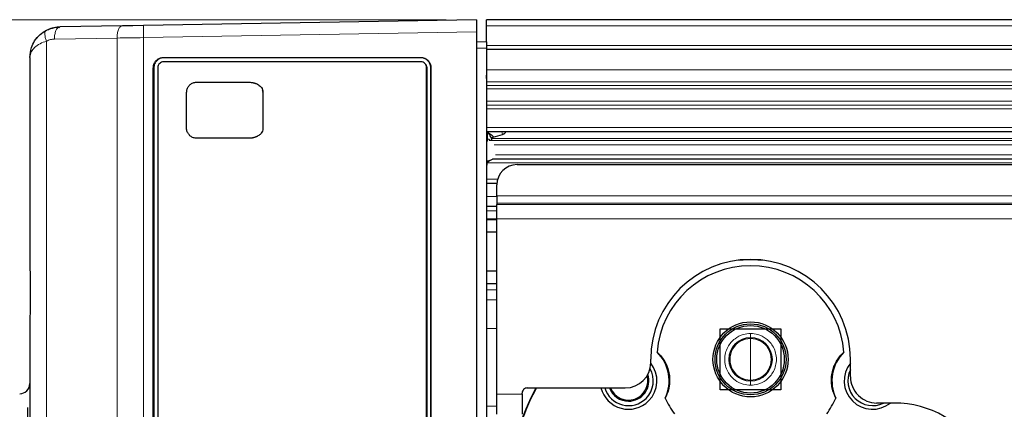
# Model space of a CAD drawing. Header units: millimetres. Extents: x 15 to 415, y 5 to 292.
# Tile 6 of 25: x 131 to 163, y 146 to 159. Entities that reach past the tile are written whole.
import ezdxf

# ---------------------------------------------------------------- set-up
doc = ezdxf.new("R2010")
doc.units = ezdxf.units.MM
doc.styles.add('SLDTEXTSTYLE0', font='TXT', dxfattribs={"width": 0.75})
doc.dimstyles.new('SLDDIMSTYLE6', dxfattribs={"dimtxt": 2.645833, "dimasz": 3.302, "dimexe": 0, "dimexo": 0.0625, "dimgap": 0.661458, "dimtad": 1, "dimdec": 1, "dimlfac": 1.5, "dimrnd": 1e-09, "dimzin": 12, "dimdsep": 46, "dimtxsty": 'SLDTEXTSTYLE0', "dimsah": 1, "dimcen": 0.09, "dimadec": 0, "dimazin": 3, "dimtfac": 1, "dimtdec": 1, "dimtofl": 0, "dimtmove": 0, "dimatfit": 3, "dimfxl": 1, "dimfrac": 2, "dimtolj": 1, "dimtzin": 12, "dimarcsym": 0})

# ---------------------------------------------------------------- blocks, each defined once
blk = doc.blocks.new('_D_10')
at = {"color": 7, "linetype": 'Continuous', "lineweight": 0}
for p, q in [((144.875, 158.619), (116.814, 158.619)), ((117.814, 126.866), (117.814, 158.619)), ((144.875, 126.866), (116.814, 126.866))]:
    blk.add_line(p, q, dxfattribs=at)
at = {"color": 7, "linetype": 'Continuous', "lineweight": 18}
for points in [[(117.814, 158.619), (117.306, 155.317), (118.322, 155.317)], [(117.814, 126.866), (118.322, 130.168), (117.306, 130.168)]]:
    blk.add_solid(points, dxfattribs=at)
at = {"color": 7, "linetype": 'Continuous', "lineweight": 18, "insert": (114.403, 138.604), "char_height": 2.6458, "attachment_point": 1, "rotation": 90, "style": 'SLDTEXTSTYLE0'}
blk.add_mtext('47.6', dxfattribs=at)

msp = doc.modelspace()

# ---------------------------------------------------------------- linework, layer by layer
at = {"color": 7, "linetype": 'Continuous', "lineweight": 25}
for p, q in [((145.875127, 158.619337), (134.94589, 158.428566)), ((145.875127, 158.619337), (145.875127, 158.219397)), ((208.199199, 158.619337), (146.208466, 158.619337)), ((146.208466, 158.419336), (146.208466, 158.619337)), ((132.159015, 158.365852), (132.191013, 158.38048)), ((134.24792, 158.416383), (132.191013, 158.38048)), ((145.875127, 158.219397), (145.875127, 127.265942)), ((146.208466, 157.886003), (146.208466, 158.419336)), ((131.450157, 158.02432), (131.448399, 158.021845)), ((146.208466, 157.886003), (145.875127, 157.880184)), ((146.208466, 157.886003), (146.208466, 157.686002)), ((146.208466, 157.686002), (146.208466, 127.799337)), ((208.458747, 157.64267), (146.208466, 157.64267)), ((131.20846, 157.380679), (131.20846, 150.916918)), ((135.606737, 157.379317), (144.035986, 157.379317)), ((144.038887, 157.234343), (135.609647, 157.234343)), ((144.041797, 157.367676), (135.612558, 157.367676)), ((144.041797, 157.234343), (144.038887, 157.234343)), ((135.261765, 128.450996), (135.261765, 157.034344)), ((135.279219, 157.034344), (135.279219, 128.450996)), ((135.409624, 157.034344), (135.409624, 128.450996)), ((144.23891, 128.450996), (144.23891, 157.034344)), ((144.24182, 157.034344), (144.24182, 128.450996)), ((144.375136, 128.450996), (144.375136, 157.034344)), ((144.380958, 157.034344), (144.380958, 128.450996)), ((136.68863, 156.563349), (138.397853, 156.563349)), ((136.68863, 156.563349), (138.397853, 156.563349)), ((138.397853, 156.563349), (138.400764, 156.563349)), ((146.208466, 156.684593), (146.208466, 156.79532)), ((136.355798, 155.054867), (136.355798, 156.230473)), ((136.355798, 155.054867), (136.355798, 156.230473)), ((138.866276, 156.253627), (138.853024, 156.309645)), ((138.863654, 156.24223), (138.863654, 155.043109)), ((138.863654, 156.24223), (138.863654, 155.043109)), ((146.208466, 154.94267), (209.176278, 154.94267)), ((138.397853, 154.72199), (136.68863, 154.72199)), ((138.397853, 154.72199), (136.68863, 154.72199)), ((138.397853, 154.72199), (138.400764, 154.72199)), ((146.232457, 154.634488), (146.248828, 154.631611)), ((146.337331, 154.647674), (146.338622, 154.664563)), ((146.37513, 154.65994), (146.37513, 154.707003)), ((146.423837, 154.763007), (146.423788, 154.762495)), ((146.423947, 154.762616), (146.729698, 154.848697)), ((146.407386, 154.04267), (209.129602, 154.04267)), ((147.208463, 153.855495), (208.942429, 153.855495)), ((146.208466, 153.24267), (146.54398, 153.24267)), ((146.541795, 152.8269), (146.541795, 153.188829)), ((146.541795, 152.8269), (146.541795, 152.591198)), ((146.541795, 152.476003), (146.208466, 152.476003)), ((146.541795, 152.591198), (146.541795, 152.547408)), ((146.541795, 152.076003), (146.541795, 152.547408)), ((146.208466, 152.054333), (146.541795, 152.054332)), ((146.541795, 146.31714), (146.541795, 152.076003)), ((146.541795, 151.630999), (146.208466, 151.630999)), ((146.208466, 150.360999), (146.541795, 150.360999)), ((146.541795, 149.937666), (146.208466, 149.937666)), ((131.20846, 148.435088), (131.20846, 137.050252)), ((153.875133, 146.456715), (153.875133, 148.456715)), ((153.875133, 148.456715), (155.875127, 148.456715)), ((155.875127, 148.456715), (155.875127, 146.456715)), ((151.595901, 147.350473), (151.595901, 147.463436)), ((158.154369, 146.879646), (158.154369, 147.463436)), ((147.541802, 146.51714), (150.762569, 146.51714)), ((146.541795, 145.650474), (146.541795, 146.31714)), ((147.375127, 146.31714), (147.375127, 146.350474)), ((147.375127, 146.31714), (147.375127, 145.650474)), ((155.875127, 146.456715), (153.875133, 146.456715)), ((131.141792, 144.958189), (131.141792, 145.875921)), ((159.595897, 146.021903), (159.01211, 146.021903))]:
    msp.add_line(p, q, dxfattribs=at)
at = {"color": 8, "linetype": 'Continuous', "lineweight": 18}
for p, q in [((134.94589, 158.028626), (145.875127, 158.219397)), ((146.208466, 158.419336), (208.252346, 158.419336)), ((131.754786, 127.570011), (131.754786, 157.915329)), ((132.01652, 157.980539), (134.073427, 158.016443)), ((134.073427, 158.016443), (134.073427, 127.468896)), ((134.94589, 127.456713), (134.94589, 158.028626)), ((145.875127, 157.686002), (146.208466, 157.686002)), ((208.423312, 157.776003), (146.208466, 157.776003)), ((135.612558, 157.367676), (135.606737, 157.379317)), ((144.041797, 157.367676), (144.035986, 157.379317)), ((135.279219, 157.034344), (135.261765, 157.034344)), ((144.24182, 157.034344), (144.23891, 157.034344)), ((144.375136, 157.034344), (144.380958, 157.034344)), ((146.208466, 156.976003), (208.635912, 156.976003)), ((208.742853, 156.57361), (146.208466, 156.57361)), ((136.453232, 156.465908), (136.456143, 156.465908)), ((208.773539, 156.458139), (146.208466, 156.458139)), ((146.208466, 156.34267), (208.804226, 156.34267)), ((208.910526, 155.94267), (146.208466, 155.94267)), ((146.208466, 155.81357), (208.944833, 155.81357)), ((208.97914, 155.684471), (146.208466, 155.684471)), ((209.140843, 155.076003), (146.208466, 155.076003)), ((146.241795, 154.919116), (146.325867, 154.94267)), ((146.241795, 154.919116), (146.241795, 154.700062)), ((136.453232, 154.819432), (136.456143, 154.819432)), ((146.208466, 154.7037), (146.241795, 154.700062)), ((146.208466, 154.637159), (146.232457, 154.634483)), ((209.255592, 154.644205), (146.290392, 154.644205)), ((146.338622, 154.664563), (146.353474, 154.652417)), ((209.237303, 154.713028), (146.375756, 154.713028)), ((146.424354, 154.76915), (146.423837, 154.763007)), ((146.451305, 154.511047), (209.290982, 154.511047)), ((146.232496, 153.909337), (208.996272, 153.909337)), ((209.262938, 154.176003), (146.503757, 154.176003)), ((146.568617, 153.376003), (146.208466, 153.376003)), ((146.208466, 152.809337), (146.541795, 152.809337)), ((207.913832, 152.8269), (146.541795, 152.8269)), ((146.541795, 152.338795), (146.208466, 152.338795)), ((207.67813, 152.591198), (146.541795, 152.591198)), ((207.63434, 152.547408), (146.541795, 152.547408)), ((146.208466, 152.076003), (146.541795, 152.076003)), ((146.541795, 152.076003), (207.162937, 152.076003)), ((146.541795, 149.74267), (146.208466, 149.74267)), ((146.208466, 149.416274), (146.541795, 149.416274)), ((146.541795, 148.473466), (146.208466, 148.473466)), ((154.87513, 148.306048), (154.87513, 148.173382)), ((154.87513, 147.456715), (154.87513, 148.140715)), ((154.87513, 146.772715), (154.87513, 147.456715)), ((154.87513, 146.740048), (154.87513, 146.607381)), ((146.541795, 146.31714), (147.375127, 146.31714)), ((146.208466, 145.921181), (146.541795, 145.921181))]:
    msp.add_line(p, q, dxfattribs=at)
at = {"color": 7, "linetype": 'Continuous', "lineweight": 25, "flags": 128}
for points in [[(134.94589, 158.428566), (134.586921, 158.4223), (134.24792, 158.416383)], [(146.210621, 157.64267), (146.210174, 157.64529), (146.208466, 157.66655)], [(155.342609, 150.709177), (154.87513, 150.722881), (154.407651, 150.709177)]]:
    msp.add_lwpolyline(points, dxfattribs=at)
at = {"color": 7, "linetype": 'Continuous', "lineweight": 25}
for centre, radius in [((154.87513, 147.456715), 1.233334), ((154.875131, 147.456718), 1.166668), ((154.875137, 147.456717), 1.109628)]:
    msp.add_circle(centre, radius, dxfattribs=at)
at = {"color": 8, "linetype": 'Continuous', "lineweight": 18}
for centre, radius, start, end in [((146.439943, 154.706235), 0.064818, 103.9168981, 179.3207482), ((154.87513, 147.456715), 0.716667, 90.0000248, 269.9999752), ((154.87513, 147.456715), 0.716667, 270.0000248, 89.9999752)]:
    msp.add_arc(centre, radius, start, end, dxfattribs=at)
at = {"color": 7, "linetype": 'Continuous', "lineweight": 25}
for centre, radius, start, end in [((146.408071, 153.819098), 0.19969, 118.7057339, 153.1348062), ((146.406776, 153.819529), 0.19831, 162.4992762, 180.0277332), ((147.208464, 153.188826), 0.666669, 90.0001209, 179.9996656), ((154.875135, 147.463436), 3.279234, 0.0000108, 179.9999892), ((154.875135, 147.456715), 3.077408, 4.4658108, 175.5341892), ((154.875127, 147.456715), 0.684, 89.99974, 270.00026), ((154.875133, 147.456715), 0.684, 269.99974, 90.00026), ((150.868186, 146.749607), 1.333341, 334.7775917, 45.2383572), ((158.882031, 146.749616), 1.333297, 134.7603188, 205.2237324), ((150.762562, 147.350479), 0.833339, 270.0004374, 359.9996053), ((150.868196, 146.749606), 0.813437, 315.0000417, 29.9688162), ((150.868191, 146.749609), 0.933336, 315.0000867, 38.7836585), ((158.882067, 146.749604), 0.93333, 141.2311358, 308.7685659), ((150.868193, 146.749609), 0.633335, 201.5341486, 15.8275932), ((150.868193, 146.749609), 0.633335, 201.5341486, 15.8275932), ((150.868199, 146.749601), 0.666659, 269.9998736, 18.6110351), ((158.882065, 146.749601), 0.813434, 153.4568346, 296.5428068), ((158.987719, 146.879648), 0.83335, 180.0001833, 225.1686429), ((130.875142, 146.659321), 0.333318, 269.9981508, 0.0025429), ((154.875084, 142.742675), 7.999954, 151.8480925, 195.5499484), ((154.875142, 142.74267), 7.98022, 151.7722018, 208.2277982), ((147.541795, 146.350472), 0.166668, 89.9977419, 179.9995902), ((150.868193, 146.749605), 0.933332, 194.4224679, 315.0002026), ((150.868194, 146.74961), 0.813441, 196.6058036, 314.9999759), ((150.868182, 146.749589), 0.666647, 200.4067522, 270.0014145), ((154.875392, 147.456854), 3.077699, 204.4821467, 215.6487364), ((154.875635, 147.456464), 3.076849, 324.3488462, 335.5186256), ((155.318457, 143.186179), 4.372916, 44.8044623, 45.192137), ((159.012102, 146.855226), 0.833323, 224.8301757, 270.0005144), ((159.595903, 142.74267), 3.279233, 269.9999024, 90.0000976)]:
    msp.add_arc(centre, radius, start, end, dxfattribs=at)
for points, knots in [([(131.20846, 157.380679), (131.218546, 157.489268), (131.236207, 157.679405), (131.363634, 157.933914), (131.530148, 158.135761), (131.681905, 158.227661), (131.754796, 158.271802)], [0, 0, 0, 0, 0.295496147, 0.517404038, 0.768202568, 1, 1, 1, 1]), ([(132.15825, 158.37328), (132.086767, 158.366917), (131.942857, 158.354108), (131.810957, 158.295105), (131.744574, 158.26541)], [0, 0, 0, 0, 0.4967237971, 1, 1, 1, 1]), ([(131.780993, 158.281075), (131.80606, 158.294107), (131.856936, 158.320556), (131.912722, 158.333852), (131.941021, 158.340597)], [0, 0, 0, 0, 0.4927107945, 1, 1, 1, 1]), ([(131.950925, 158.343394), (131.973134, 158.35025), (132.050923, 158.374264), (132.132632, 158.377889), (132.191013, 158.38048)], [0, 0, 0, 0, 0.285500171, 1, 1, 1, 1]), ([(131.397089, 157.965157), (131.404898, 157.975024), (131.420679, 157.994965), (131.440713, 158.017923), (131.455778, 158.026442), (131.459585, 158.028594)], [0, 0, 0, 0, 0.422638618, 0.854125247, 1, 1, 1, 1]), ([(135.261765, 157.034344), (135.265791, 157.073263), (135.273839, 157.151055), (135.333485, 157.255433), (135.421796, 157.332637), (135.518425, 157.373225), (135.581465, 157.377573), (135.606737, 157.379317)], [0, 0, 0, 0, 0.215795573, 0.431330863, 0.649637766, 0.859546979, 1, 1, 1, 1]), ([(135.612558, 157.367676), (135.587864, 157.366469), (135.540325, 157.364145), (135.456236, 157.33688), (135.372884, 157.274034), (135.309948, 157.190636), (135.282812, 157.106502), (135.280445, 157.05897), (135.279219, 157.034344)], [0, 0, 0, 0, 0.141214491, 0.27185338, 0.499991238, 0.728142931, 0.859149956, 1, 1, 1, 1]), ([(135.609647, 157.234343), (135.582727, 157.23239), (135.532415, 157.228741), (135.469936, 157.181455), (135.421096, 157.123701), (135.410056, 157.067234), (135.40968, 157.038626), (135.409624, 157.034344)], [0, 0, 0, 0, 0.251957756, 0.470887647, 0.726372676, 0.959042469, 1, 1, 1, 1]), ([(144.035986, 157.379317), (144.074911, 157.375292), (144.152719, 157.367247), (144.2571, 157.307574), (144.334319, 157.219243), (144.374868, 157.12261), (144.379216, 157.059585), (144.380958, 157.034344)], [0, 0, 0, 0, 0.215824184, 0.431410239, 0.64971276, 0.859711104, 1, 1, 1, 1]), ([(144.23891, 157.034344), (144.236955, 157.061283), (144.233303, 157.111594), (144.186001, 157.174064), (144.128241, 157.222877), (144.07177, 157.233914), (144.043164, 157.234287), (144.038887, 157.234343)], [0, 0, 0, 0, 0.252124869, 0.470852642, 0.726393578, 0.959090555, 1, 1, 1, 1]), ([(144.375136, 157.034344), (144.373925, 157.059039), (144.371593, 157.106581), (144.34434, 157.19068), (144.281478, 157.274027), (144.198076, 157.336947), (144.113951, 157.364096), (144.066422, 157.366454), (144.041797, 157.367676)], [0, 0, 0, 0, 0.141227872, 0.271873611, 0.500025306, 0.728163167, 0.859163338, 1, 1, 1, 1]), ([(144.186964, 157.168834), (144.201475, 157.153017), (144.232749, 157.118926), (144.241367, 157.067208), (144.241762, 157.038609), (144.24182, 157.034344)], [0, 0, 0, 0, 0.424122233, 0.914101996, 1, 1, 1, 1]), ([(136.453232, 156.465908), (136.482235, 156.489684), (136.540244, 156.53724), (136.626772, 156.56114), (136.676281, 156.562908), (136.68863, 156.563349)], [0, 0, 0, 0, 0.428728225, 0.857498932, 1, 1, 1, 1]), ([(136.453232, 156.465908), (136.482235, 156.489684), (136.540244, 156.53724), (136.626772, 156.56114), (136.676281, 156.562908), (136.68863, 156.563349)], [0, 0, 0, 0, 0.428728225, 0.857498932, 1, 1, 1, 1]), ([(138.397853, 156.563349), (138.425704, 156.562473), (138.460504, 156.561378), (138.501834, 156.555584), (138.522376, 156.552108), (138.542797, 156.547952), (138.563066, 156.543127), (138.583161, 156.537615), (138.603049, 156.531404), (138.622701, 156.524472), (138.661537, 156.509103), (138.731481, 156.473281), (138.808102, 156.405992), (138.8543, 156.323019), (138.860702, 156.274014), (138.863366, 156.253627)], [0, 0, 0, 0, 0.136530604, 0.170594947, 0.204676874, 0.238749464, 0.272821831, 0.306889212, 0.340968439, 0.375032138, 0.40910717, 0.545875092, 0.758924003, 0.899709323, 1, 1, 1, 1]), ([(138.397853, 156.563349), (138.425704, 156.562473), (138.460504, 156.561378), (138.501834, 156.555584), (138.522376, 156.552108), (138.542797, 156.547952), (138.563066, 156.543127), (138.583161, 156.537615), (138.603049, 156.531404), (138.622701, 156.524472), (138.661537, 156.509103), (138.731481, 156.473281), (138.808102, 156.405992), (138.8543, 156.323019), (138.860702, 156.274014), (138.863366, 156.253627)], [0, 0, 0, 0, 0.136530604, 0.170594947, 0.204676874, 0.238749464, 0.272821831, 0.306889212, 0.340968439, 0.375032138, 0.40910717, 0.545875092, 0.758924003, 0.899709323, 1, 1, 1, 1]), ([(136.355798, 156.230473), (136.359504, 156.267908), (136.366913, 156.342765), (136.411243, 156.420852), (136.444946, 156.457016), (136.453232, 156.465908)], [0, 0, 0, 0, 0.429993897, 0.859860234, 1, 1, 1, 1]), ([(136.355798, 156.230473), (136.359504, 156.267908), (136.366913, 156.342765), (136.411243, 156.420852), (136.444946, 156.457016), (136.453232, 156.465908)], [0, 0, 0, 0, 0.429993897, 0.859860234, 1, 1, 1, 1]), ([(138.863654, 156.24223), (138.86365, 156.243181), (138.863642, 156.245082), (138.86356, 156.248882), (138.863443, 156.251729), (138.863366, 156.253627)], [0, 0, 0, 0, 0.250179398, 0.500298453, 1, 1, 1, 1]), ([(138.863366, 156.253627), (138.863412, 156.252678), (138.863506, 156.250779), (138.863603, 156.246979), (138.863633, 156.244129), (138.863654, 156.24223)], [0, 0, 0, 0, 0.250101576, 0.5002614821, 1, 1, 1, 1]), ([(136.453232, 154.819432), (136.429455, 154.848441), (136.3819, 154.90646), (136.358014, 154.993), (136.356241, 155.042514), (136.355798, 155.054867)], [0, 0, 0, 0, 0.42871927, 0.857480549, 1, 1, 1, 1]), ([(136.453232, 154.819432), (136.429455, 154.848441), (136.3819, 154.90646), (136.358014, 154.993), (136.356241, 155.042514), (136.355798, 155.054867)], [0, 0, 0, 0, 0.42871927, 0.857480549, 1, 1, 1, 1]), ([(138.863654, 155.043109), (138.860519, 155.014707), (138.854482, 154.960009), (138.805413, 154.87829), (138.74153, 154.820877), (138.682116, 154.786724), (138.646218, 154.77013), (138.623253, 154.761054), (138.59996, 154.752893), (138.581079, 154.7471), (138.557238, 154.740725), (138.537984, 154.736325), (138.513746, 154.731666), (138.494234, 154.728605), (138.469741, 154.725586), (138.450074, 154.723836), (138.424471, 154.722328), (138.408696, 154.722128), (138.397853, 154.72199)], [0, 0, 0, 0, 0.1360700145, 0.262049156, 0.4484543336, 0.5437261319, 0.5912754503, 0.6388206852, 0.6625786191, 0.7101278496, 0.7338817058, 0.7814229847, 0.8051970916, 0.8527376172, 0.8765014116, 0.9240390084, 0.9477912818, 1, 1, 1, 1]), ([(138.863654, 155.043109), (138.860519, 155.014707), (138.854482, 154.960009), (138.805413, 154.87829), (138.74153, 154.820877), (138.682116, 154.786724), (138.646218, 154.77013), (138.623253, 154.761054), (138.59996, 154.752893), (138.581079, 154.7471), (138.557238, 154.740725), (138.537984, 154.736325), (138.513746, 154.731666), (138.494234, 154.728605), (138.469741, 154.725586), (138.450074, 154.723836), (138.424471, 154.722328), (138.408696, 154.722128), (138.397853, 154.72199)], [0, 0, 0, 0, 0.1360700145, 0.262049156, 0.4484543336, 0.5437261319, 0.5912754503, 0.6388206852, 0.6625786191, 0.7101278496, 0.7338817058, 0.7814229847, 0.8051970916, 0.8527376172, 0.8765014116, 0.9240390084, 0.9477912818, 1, 1, 1, 1]), ([(146.37513, 154.707003), (146.374323, 154.711808), (146.372286, 154.723926), (146.355916, 154.755372), (146.328951, 154.796773), (146.288157, 154.855856), (146.259253, 154.895295), (146.241795, 154.919116)], [0, 0, 0, 0, 0.057752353, 0.145651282, 0.417547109, 0.648200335, 1, 1, 1, 1]), ([(146.241795, 154.919105), (146.263228, 154.904188), (146.304295, 154.875608), (146.360754, 154.835284), (146.398339, 154.804218), (146.420351, 154.783274), (146.423242, 154.773073), (146.424354, 154.76915)], [0, 0, 0, 0, 0.32862231, 0.629636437, 0.868514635, 0.949438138, 1, 1, 1, 1]), ([(146.726669, 154.847846), (146.740001, 154.852281), (146.764718, 154.860501), (146.800675, 154.883756), (146.829468, 154.910673), (146.843223, 154.933846), (146.848461, 154.94267)], [0, 0, 0, 0, 0.2649236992, 0.4911221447, 0.8062115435, 1, 1, 1, 1]), ([(136.68863, 154.72199), (136.651201, 154.725695), (136.57635, 154.733104), (136.498278, 154.777442), (136.46212, 154.811147), (136.453232, 154.819432)], [0, 0, 0, 0, 0.429979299, 0.859873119, 1, 1, 1, 1]), ([(136.68863, 154.72199), (136.651201, 154.725695), (136.57635, 154.733104), (136.498278, 154.777442), (136.46212, 154.811147), (136.453232, 154.819432)], [0, 0, 0, 0, 0.429979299, 0.859873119, 1, 1, 1, 1]), ([(146.37513, 154.710125), (146.375885, 154.715374), (146.377554, 154.726975), (146.388504, 154.742571), (146.404164, 154.755675), (146.417263, 154.760227), (146.423788, 154.762495)], [0, 0, 0, 0, 0.206836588, 0.45717294, 0.729593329, 1, 1, 1, 1]), ([(146.208466, 153.981914), (146.225368, 153.982315), (146.255237, 153.983024), (146.285064, 153.984741), (146.298012, 153.985486)], [0, 0, 0, 0, 0.565890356, 1, 1, 1, 1]), ([(146.208466, 153.912979), (146.220217, 153.929404), (146.243415, 153.961829), (146.279973, 153.97767), (146.298012, 153.985486)], [0, 0, 0, 0, 0.50658517, 1, 1, 1, 1]), ([(146.21692, 153.876799), (146.224503, 153.895779), (146.235951, 153.924432), (146.256098, 153.949227), (146.265592, 153.959149), (146.275493, 153.973613), (146.290749, 153.980941), (146.303813, 153.987216)], [0, 0, 0, 0, 0.4225547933, 0.6378779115, 0.6596749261, 0.7085693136, 1, 1, 1, 1]), ([(146.407386, 154.04267), (146.401154, 154.03688), (146.370649, 154.008541), (146.330192, 153.995735), (146.298002, 153.985545)], [0, 0, 0, 0, 0.204314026, 1, 1, 1, 1]), ([(131.20846, 150.916918), (131.213838, 150.323142), (131.221331, 149.495842), (131.211293, 148.668596), (131.20846, 148.435088)], [0, 0, 0, 0, 0.717728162, 1, 1, 1, 1]), ([(151.80707, 147.696335), (151.886983, 147.611357), (152.013253, 147.477082), (152.125107, 147.254708), (152.188112, 147.066014), (152.218405, 146.8805), (152.220907, 146.672588), (152.187071, 146.435824), (152.113536, 146.26978), (152.074407, 146.181426)], [0, 0, 0, 0, 0.210355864, 0.332386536, 0.448352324, 0.570655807, 0.671739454, 0.825327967, 1, 1, 1, 1]), ([(157.675863, 146.181426), (157.629865, 146.288623), (157.557183, 146.458008), (157.528195, 146.705236), (157.533573, 146.904099), (157.568616, 147.088775), (157.637422, 147.284986), (157.750259, 147.495868), (157.87619, 147.626711), (157.9432, 147.696335)], [0, 0, 0, 0, 0.210354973, 0.332386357, 0.44835158, 0.570654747, 0.671738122, 0.825325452, 1, 1, 1, 1])]:
    msp.add_open_spline(points, degree=3, knots=knots, dxfattribs=at)
at = {"color": 8, "linetype": 'Continuous', "lineweight": 18}
for points, knots in [([(131.754796, 157.915329), (131.740582, 157.954507), (131.71353, 158.029066), (131.699748, 158.133863), (131.704745, 158.224751), (131.740337, 158.258189), (131.754806, 158.271783)], [0, 0, 0, 0, 0.327968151, 0.624150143, 0.847201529, 1, 1, 1, 1]), ([(132.01652, 157.980539), (132.018093, 158.031953), (132.021052, 158.128668), (132.058071, 158.251149), (132.10022, 158.34396), (132.146196, 158.361079), (132.159015, 158.365852)], [0, 0, 0, 0, 0.3539359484, 0.6657916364, 0.9068186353, 1, 1, 1, 1]), ([(134.073427, 158.016443), (134.075102, 158.067725), (134.078254, 158.164191), (134.114053, 158.288248), (134.164797, 158.388574), (134.223326, 158.408155), (134.24792, 158.416383)], [0, 0, 0, 0, 0.327264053, 0.61562225, 0.838488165, 1, 1, 1, 1]), ([(134.94589, 158.028626), (134.945018, 158.079636), (134.943406, 158.173891), (134.943446, 158.297006), (134.942038, 158.379431), (134.945094, 158.418409), (134.94589, 158.428566)], [0, 0, 0, 0, 0.382560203, 0.706873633, 0.923622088, 1, 1, 1, 1]), ([(131.754786, 157.915329), (131.683335, 157.889653), (131.543125, 157.83927), (131.373687, 157.721799), (131.241228, 157.570239), (131.21995, 157.447148), (131.20846, 157.380679)], [0, 0, 0, 0, 0.279210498, 0.547896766, 0.755864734, 1, 1, 1, 1]), ([(131.754786, 157.915329), (131.796512, 157.933739), (131.879995, 157.970573), (131.971001, 157.977216), (132.01652, 157.980539)], [0, 0, 0, 0, 0.4998165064, 1, 1, 1, 1]), ([(134.94589, 158.028626), (134.796355, 158.026626), (134.505531, 158.022737), (134.214713, 158.018501), (134.073427, 158.016443)], [0, 0, 0, 0, 0.5141788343, 1, 1, 1, 1]), ([(146.719417, 154.884979), (146.71633, 154.896102), (146.710992, 154.915336), (146.705633, 154.934563), (146.703373, 154.94267)], [0, 0, 0, 0, 0.57835267, 1, 1, 1, 1]), ([(146.729341, 154.849979), (146.729324, 154.850033), (146.728148, 154.853914), (146.724978, 154.865621), (146.721645, 154.877221), (146.719417, 154.884979)], [0, 0, 0, 0, 0.004707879, 0.334415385, 1, 1, 1, 1]), ([(146.232457, 154.634483), (146.232772, 154.636679), (146.233806, 154.643885), (146.235824, 154.658164), (146.238631, 154.677826), (146.240716, 154.692479), (146.241795, 154.700062)], [0, 0, 0, 0, 0.100464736, 0.329724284, 0.653104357, 1, 1, 1, 1]), ([(146.241795, 154.700062), (146.250303, 154.69801), (146.268304, 154.693668), (146.301035, 154.682642), (146.324233, 154.671485), (146.338622, 154.664563)], [0, 0, 0, 0, 0.253891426, 0.537167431, 1, 1, 1, 1]), ([(154.87513, 148.306048), (154.794825, 148.299378), (154.61294, 148.284272), (154.390376, 148.16795), (154.224799, 148.014247), (154.116188, 147.854169), (154.043111, 147.665881), (154.017004, 147.456715), (154.043111, 147.247549), (154.116231, 147.059152), (154.224877, 146.899087), (154.390484, 146.745426), (154.61294, 146.629157), (154.794825, 146.614051), (154.87513, 146.607381)], [0, 0, 0, 0, 0.09031428, 0.204554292, 0.274313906, 0.343942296, 0.420788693, 0.499999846, 0.579211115, 0.656057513, 0.725817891, 0.795445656, 0.90968572, 1, 1, 1, 1]), ([(154.87513, 146.607381), (154.955437, 146.614051), (155.137326, 146.629156), (155.359863, 146.745489), (155.525514, 146.899166), (155.634544, 147.060246), (155.708147, 147.248529), (155.732634, 147.456836), (155.708114, 147.665025), (155.634435, 147.853397), (155.525425, 148.014353), (155.359757, 148.167998), (155.137325, 148.284274), (154.955437, 148.299379), (154.87513, 148.306048)], [0, 0, 0, 0, 0.090307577, 0.204539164, 0.274296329, 0.343917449, 0.422027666, 0.500000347, 0.578109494, 0.656083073, 0.725838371, 0.795460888, 0.909692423, 1, 1, 1, 1])]:
    msp.add_open_spline(points, degree=3, knots=knots, dxfattribs=at)

# ---------------------------------------------------------------- dimensions: what is measured, and where the dimension line sits
at = {"color": 7, "linetype": 'Continuous', "lineweight": 18}
dim = msp.add_linear_dim(base=(117.813725, 158.619336), p1=(145.875132, 126.866003), p2=(145.875132, 158.619336), angle=90, dimstyle='SLDDIMSTYLE6', dxfattribs=at)
dim.commit()
dim.dimension.update_dxf_attribs({"geometry": '_D_10', "text_midpoint": (117.813725, 142.023744), "dimtype": 160})

doc.saveas('drawing.dxf')
